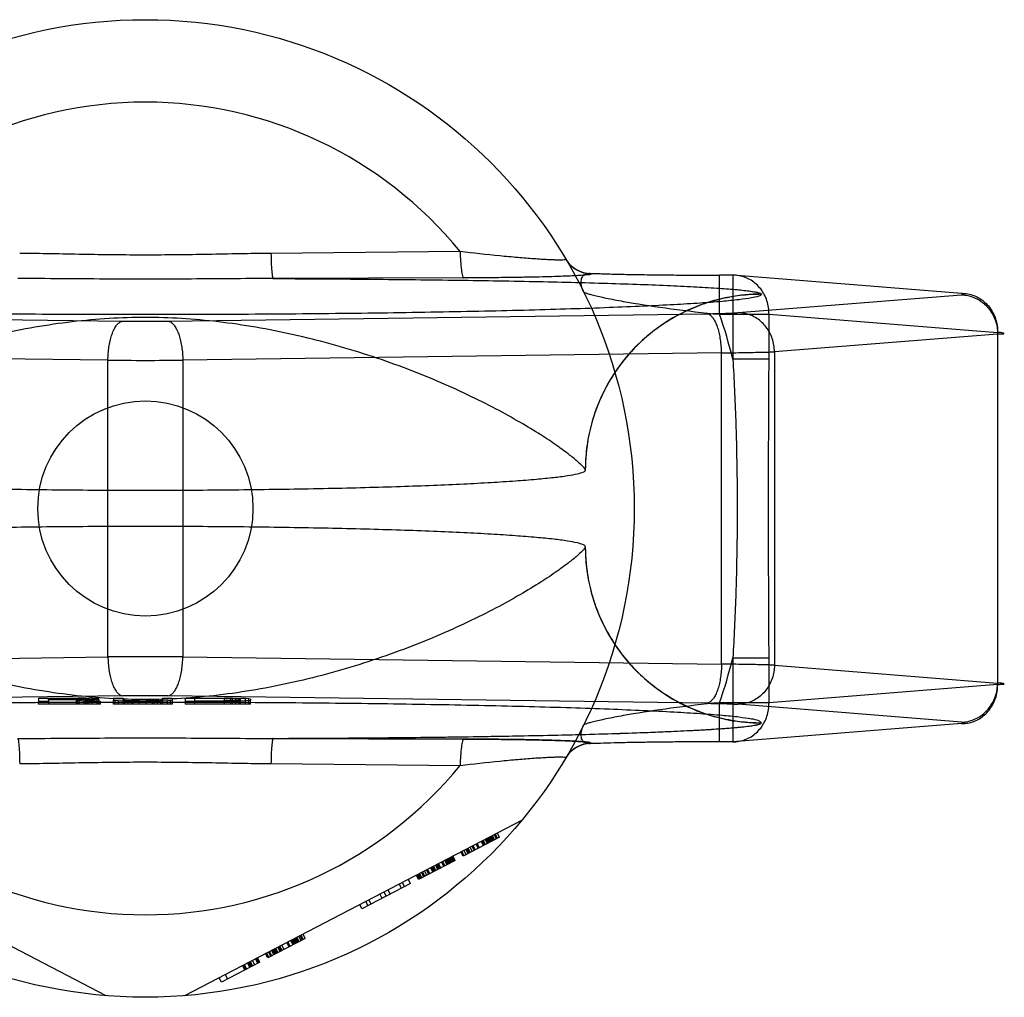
# Model space of a CAD drawing. Header units: millimetres. Extents: x 0 to 297, y 0 to 210.
# Tile 7 of 20: x 112.58 to 114, y 100.99 to 102.4. Entities that reach past the tile are written whole.
import ezdxf

# ---------------------------------------------------------------- set-up
doc = ezdxf.new("R2010")
doc.units = ezdxf.units.MM
doc.header["$LTSCALE"] = 16.335
doc.layers.get('0').update_dxf_attribs({"linetype": 'CONTINUOUS'})
doc.layers.add('001-M31079-X02', color=7, linetype='CONTINUOUS')

msp = doc.modelspace()

# ---------------------------------------------------------------- linework, layer by layer
at = {"color": 7, "linetype": 'Continuous'}
msp.add_circle((112.7621, 101.6955), 0.1556, dxfattribs=at)
at = {"layer": '001-M31079-X02', "color": 9, "linetype": 'Continuous'}
for p, q in [((113.2175, 102.0672), (112.9438, 102.0645)), ((113.4067, 102.0356), (113.4071, 102.035)), ((113.6119, 102.033), (113.5927, 102.033)), ((113.5927, 101.9764), (113.5927, 102.033)), ((113.9427, 102.0066), (113.6119, 102.033)), ((113.6119, 102.033), (113.6119, 101.9116)), ((113.2226, 102.029), (112.9468, 102.0281)), ((113.6198, 101.9788), (113.9427, 102.0045)), ((113.6531, 102.0053), (113.653, 102.0057)), ((111.9503, 101.9772), (112.7296, 101.9666)), ((112.7946, 101.9666), (113.5739, 101.9772)), ((113.5927, 101.9764), (113.6642, 101.9764)), ((113.6642, 101.9764), (113.9949, 101.9501)), ((113.6642, 101.9116), (113.6642, 101.9764)), ((113.9949, 101.9479), (113.6721, 101.9222)), ((113.9949, 101.9501), (113.9949, 101.4409)), ((112.708, 101.91), (111.9286, 101.9207)), ((113.5956, 101.9207), (112.8162, 101.91)), ((113.5956, 101.4702), (113.5956, 101.9207)), ((113.6721, 101.9222), (113.6721, 101.4687)), ((112.708, 101.4809), (112.708, 101.91)), ((112.8162, 101.91), (112.8162, 101.4809)), ((113.6642, 101.9116), (113.6119, 101.9116)), ((111.9286, 101.4702), (112.708, 101.4809)), ((112.8162, 101.4809), (113.5956, 101.4702)), ((113.6119, 101.4793), (113.6642, 101.4793)), ((113.6119, 101.4793), (113.6119, 101.3579)), ((113.6642, 101.4145), (113.6642, 101.4793)), ((113.6721, 101.4687), (113.9949, 101.443)), ((113.9949, 101.4409), (113.6642, 101.4145)), ((113.6642, 101.4145), (113.5927, 101.4145)), ((113.5927, 101.3579), (113.5927, 101.4145)), ((112.9438, 101.3264), (113.2175, 101.3237))]:
    msp.add_line(p, q, dxfattribs=at)
at = {"layer": '001-M31079-X02', "color": 7, "linetype": 'Continuous'}
for p, q in [((113.3985, 101.7509), (113.3985, 101.7512)), ((113.3985, 101.6397), (113.3985, 101.64)), ((112.7296, 101.4243), (111.9503, 101.4137)), ((112.6076, 101.4211), (112.6642, 101.4211)), ((112.6076, 101.4211), (112.6076, 101.4164)), ((112.6666, 101.4206), (112.6218, 101.4206)), ((112.6218, 101.4185), (112.6218, 101.4206)), ((112.6218, 101.4191), (112.6666, 101.4191)), ((112.6619, 101.4185), (112.6218, 101.4185)), ((112.6218, 101.4185), (112.6218, 101.4164)), ((112.6619, 101.4185), (112.6807, 101.4164)), ((112.6619, 101.4185), (112.6619, 101.4126)), ((112.676, 101.421), (112.6642, 101.4211)), ((112.6642, 101.421), (112.676, 101.421)), ((112.6642, 101.4126), (112.6642, 101.421)), ((112.6666, 101.4206), (112.6736, 101.4205)), ((112.6666, 101.4126), (112.6666, 101.4206)), ((112.6736, 101.4192), (112.6666, 101.4191)), ((112.6736, 101.4205), (112.6784, 101.4203)), ((112.6736, 101.4126), (112.6736, 101.4205)), ((112.6784, 101.4194), (112.6736, 101.4192)), ((112.6854, 101.4207), (112.676, 101.421)), ((112.676, 101.4126), (112.676, 101.421)), ((112.676, 101.4187), (112.6854, 101.4189)), ((112.6854, 101.4188), (112.676, 101.4188)), ((112.6972, 101.4164), (112.676, 101.4187)), ((112.6784, 101.4126), (112.6784, 101.4204)), ((112.6784, 101.4203), (112.6807, 101.42)), ((112.6807, 101.4197), (112.6784, 101.4194)), ((112.6807, 101.4126), (112.6807, 101.42)), ((112.6925, 101.4203), (112.6854, 101.4207)), ((112.6854, 101.4126), (112.6854, 101.4207)), ((112.6925, 101.4193), (112.6854, 101.4189)), ((112.6949, 101.42), (112.6925, 101.4203)), ((112.6925, 101.4126), (112.6925, 101.4203)), ((112.6949, 101.4196), (112.6925, 101.4193)), ((112.6949, 101.42), (112.6949, 101.4196)), ((112.6949, 101.4126), (112.6949, 101.4196)), ((112.7161, 101.4211), (112.7302, 101.4211)), ((112.7161, 101.4211), (112.7161, 101.418)), ((112.7302, 101.4211), (112.7302, 101.418)), ((112.7868, 101.4211), (112.8009, 101.4211)), ((112.7868, 101.4211), (112.7868, 101.418)), ((113.5739, 101.4137), (112.7946, 101.4243)), ((112.8009, 101.4211), (112.8009, 101.418)), ((112.8198, 101.4211), (112.8764, 101.4211)), ((112.8198, 101.4211), (112.8198, 101.4164)), ((112.8764, 101.4205), (112.8339, 101.4205)), ((112.8339, 101.4126), (112.8339, 101.4205)), ((112.8881, 101.421), (112.8764, 101.4211)), ((112.8764, 101.421), (112.8881, 101.421)), ((112.8764, 101.4126), (112.8764, 101.421)), ((112.8764, 101.4205), (112.8858, 101.4204)), ((112.8858, 101.4204), (112.8929, 101.4202)), ((112.8858, 101.4126), (112.8858, 101.4204)), ((112.8976, 101.4208), (112.8881, 101.421)), ((112.8881, 101.4209), (112.8976, 101.4209)), ((112.8881, 101.4126), (112.8881, 101.4209)), ((112.8929, 101.4126), (112.8929, 101.4203)), ((112.8929, 101.4202), (112.8976, 101.4199)), ((112.907, 101.4204), (112.8976, 101.4208)), ((112.8976, 101.4126), (112.8976, 101.4208)), ((112.8976, 101.4199), (112.8999, 101.4195)), ((112.8999, 101.4126), (112.8999, 101.4195)), ((112.9117, 101.42), (112.907, 101.4204)), ((112.907, 101.4126), (112.907, 101.4204)), ((112.9141, 101.4195), (112.9117, 101.42)), ((112.9117, 101.4126), (112.9117, 101.42)), ((112.9141, 101.4195), (112.9141, 101.418)), ((112.6218, 101.4164), (112.6076, 101.4164)), ((112.6076, 101.4126), (112.6076, 101.4164)), ((112.6972, 101.4126), (112.6076, 101.4126)), ((112.6218, 101.4164), (112.6218, 101.4126)), ((112.6972, 101.4164), (112.6807, 101.4164)), ((112.6972, 101.4126), (112.6972, 101.4164)), ((112.7161, 101.418), (112.7184, 101.4175)), ((112.7161, 101.4126), (112.7161, 101.418)), ((112.8009, 101.4126), (112.7161, 101.4126)), ((112.7231, 101.4171), (112.7184, 101.4175)), ((112.7184, 101.4126), (112.7184, 101.4175)), ((112.7326, 101.4167), (112.7231, 101.4171)), ((112.7231, 101.4126), (112.7231, 101.4171)), ((112.7326, 101.4176), (112.7302, 101.418)), ((112.7302, 101.4126), (112.7302, 101.418)), ((112.7373, 101.4173), (112.7326, 101.4176)), ((112.7326, 101.4126), (112.7326, 101.4176)), ((112.7326, 101.4167), (112.742, 101.4165)), ((112.742, 101.4166), (112.7326, 101.4166)), ((112.7444, 101.4171), (112.7373, 101.4173)), ((112.7373, 101.4172), (112.7444, 101.4172)), ((112.7373, 101.4126), (112.7373, 101.4172)), ((112.742, 101.4126), (112.742, 101.4166)), ((112.7538, 101.4165), (112.742, 101.4165)), ((112.742, 101.4165), (112.7538, 101.4164)), ((112.7538, 101.417), (112.7444, 101.4171)), ((112.7444, 101.417), (112.7538, 101.417)), ((112.7444, 101.4126), (112.7444, 101.417)), ((112.7538, 101.417), (112.7632, 101.417)), ((112.7538, 101.4126), (112.7538, 101.417)), ((112.7632, 101.4164), (112.7538, 101.4164)), ((112.7726, 101.4171), (112.7632, 101.417)), ((112.7632, 101.417), (112.7726, 101.417)), ((112.7632, 101.4126), (112.7632, 101.417)), ((112.7632, 101.4164), (112.775, 101.4165)), ((112.775, 101.4165), (112.7632, 101.4165)), ((112.7797, 101.4173), (112.7726, 101.4171)), ((112.7726, 101.4172), (112.7797, 101.4172)), ((112.7726, 101.4126), (112.7726, 101.4172)), ((112.775, 101.4165), (112.7844, 101.4167)), ((112.7844, 101.4166), (112.775, 101.4166)), ((112.775, 101.4126), (112.775, 101.4165)), ((112.7844, 101.4176), (112.7797, 101.4173)), ((112.7797, 101.4126), (112.7797, 101.4173)), ((112.7868, 101.418), (112.7844, 101.4176)), ((112.7844, 101.4126), (112.7844, 101.4176)), ((112.7939, 101.4171), (112.7844, 101.4167)), ((112.7868, 101.4126), (112.7868, 101.418)), ((112.7986, 101.4175), (112.7939, 101.4171)), ((112.7939, 101.4126), (112.7939, 101.4171)), ((112.7986, 101.4175), (112.8009, 101.418)), ((112.7986, 101.4126), (112.7986, 101.4175)), ((112.8009, 101.418), (112.8009, 101.4126)), ((112.8764, 101.4164), (112.8198, 101.4164)), ((112.8198, 101.4164), (112.8198, 101.4126)), ((112.9141, 101.4126), (112.8198, 101.4126)), ((112.8339, 101.417), (112.8764, 101.417)), ((112.8858, 101.4171), (112.8764, 101.417)), ((112.8764, 101.4164), (112.8881, 101.4165)), ((112.8881, 101.4165), (112.8764, 101.4165)), ((112.8929, 101.4173), (112.8858, 101.4171)), ((112.8881, 101.4165), (112.8976, 101.4167)), ((112.8976, 101.4166), (112.8881, 101.4166)), ((112.8976, 101.4176), (112.8929, 101.4173)), ((112.8999, 101.418), (112.8976, 101.4176)), ((112.907, 101.4171), (112.8976, 101.4167)), ((112.9117, 101.4175), (112.907, 101.4171)), ((112.9117, 101.4175), (112.9141, 101.418)), ((112.9141, 101.4126), (112.9141, 101.418)), ((113.9427, 101.3865), (113.6198, 101.4122)), ((113.9427, 101.3843), (113.6119, 101.358)), ((113.653, 101.3853), (113.6531, 101.3856)), ((113.6531, 101.3853), (113.6531, 101.3856)), ((112.9468, 101.3629), (113.2226, 101.3619)), ((113.2226, 101.3619), (112.9468, 101.3629)), ((113.4071, 101.3559), (113.4068, 101.3553)), ((113.6119, 101.358), (113.5927, 101.358)), ((112.7055, 100.9906), (112.2171, 101.2448)), ((113.307, 101.2448), (112.8187, 100.9906)), ((113.2745, 101.2199), (113.2218, 101.1925)), ((113.2613, 101.213), (113.258, 101.2193)), ((113.2628, 101.2138), (113.2595, 101.2201)), ((113.2642, 101.2146), (113.2609, 101.2208)), ((113.2657, 101.2153), (113.2624, 101.2216)), ((113.2639, 101.2224), (113.2671, 101.2161)), ((113.2701, 101.2176), (113.2668, 101.2239)), ((113.2715, 101.2184), (113.2683, 101.2246)), ((113.2745, 101.2199), (113.2712, 101.2262)), ((113.2349, 101.1993), (113.2317, 101.2056)), ((113.2379, 101.2008), (113.2346, 101.2071)), ((113.2393, 101.2016), (113.2361, 101.2079)), ((113.2437, 101.2039), (113.2405, 101.2102)), ((113.2452, 101.2047), (113.2419, 101.2109)), ((113.251, 101.2077), (113.2478, 101.214)), ((113.2525, 101.2085), (113.2492, 101.2147)), ((113.254, 101.2092), (113.2507, 101.2155)), ((113.2569, 101.2108), (113.2536, 101.217)), ((113.2584, 101.2115), (113.2551, 101.2178)), ((113.2598, 101.2123), (113.2566, 101.2185)), ((113.2071, 101.1848), (113.2039, 101.1911)), ((113.2053, 101.1919), (113.2086, 101.1856)), ((113.2101, 101.1864), (113.2068, 101.1926)), ((113.2218, 101.1925), (113.2185, 101.1987)), ((113.2232, 101.1932), (113.22, 101.1995)), ((113.2262, 101.1948), (113.2229, 101.201)), ((113.2291, 101.1963), (113.2258, 101.2025)), ((113.2306, 101.197), (113.2273, 101.2033)), ((113.232, 101.1978), (113.2288, 101.2041)), ((113.2101, 101.1864), (113.1574, 101.1589)), ((113.1793, 101.1704), (113.1761, 101.1766)), ((113.1808, 101.1711), (113.1775, 101.1774)), ((113.1823, 101.1719), (113.179, 101.1782)), ((113.1852, 101.1734), (113.1819, 101.1797)), ((113.1866, 101.1742), (113.1834, 101.1805)), ((113.1881, 101.1749), (113.1848, 101.1812)), ((113.1896, 101.1757), (113.1863, 101.182)), ((113.194, 101.178), (113.1907, 101.1843)), ((113.1954, 101.1788), (113.1922, 101.185)), ((113.1984, 101.1803), (113.1951, 101.1865)), ((113.1998, 101.181), (113.1966, 101.1873)), ((113.2013, 101.1818), (113.198, 101.1881)), ((113.2027, 101.1826), (113.1995, 101.1888)), ((113.2042, 101.1833), (113.2009, 101.1896)), ((113.2057, 101.1841), (113.2024, 101.1904)), ((113.1574, 101.1589), (113.1541, 101.1652)), ((113.1588, 101.1597), (113.1556, 101.166)), ((113.1603, 101.1605), (113.157, 101.1667)), ((113.1618, 101.1612), (113.1585, 101.1675)), ((113.1647, 101.1628), (113.1614, 101.169)), ((113.1662, 101.1635), (113.1629, 101.1698)), ((113.1691, 101.165), (113.1658, 101.1713)), ((113.172, 101.1666), (113.1687, 101.1728)), ((113.1735, 101.1673), (113.1702, 101.1736)), ((113.1779, 101.1696), (113.1746, 101.1759)), ((113.1457, 101.1528), (113.0754, 101.1163)), ((113.1325, 101.146), (113.1292, 101.1523)), ((113.1336, 101.1545), (113.1369, 101.1483)), ((113.1457, 101.1528), (113.1424, 101.1591)), ((113.1047, 101.1315), (113.1014, 101.1378)), ((113.1105, 101.1346), (113.1073, 101.1408)), ((113.1164, 101.1376), (113.1131, 101.1439)), ((113.0754, 101.1163), (113.0721, 101.1225)), ((113.0842, 101.1208), (113.0809, 101.1271)), ((113.0886, 101.1231), (113.0853, 101.1294)), ((112.9876, 101.0706), (112.9843, 101.0768)), ((112.9858, 101.0776), (112.9891, 101.0713)), ((112.9905, 101.0721), (112.9873, 101.0784)), ((112.9935, 101.0736), (112.9902, 101.0799)), ((112.9935, 101.0736), (112.9393, 101.0454)), ((112.9598, 101.0561), (112.9565, 101.0624)), ((112.9627, 101.0576), (112.9595, 101.0639)), ((112.97, 101.0614), (112.9668, 101.0677)), ((112.9715, 101.0622), (112.9682, 101.0685)), ((112.9759, 101.0645), (112.9726, 101.0707)), ((112.9774, 101.0652), (112.9741, 101.0715)), ((112.9788, 101.066), (112.9756, 101.0723)), ((112.9803, 101.0668), (112.977, 101.073)), ((112.9817, 101.0675), (112.9785, 101.0738)), ((112.9832, 101.0683), (112.9799, 101.0746)), ((112.9847, 101.069), (112.9814, 101.0753)), ((112.9393, 101.0454), (112.936, 101.0517)), ((112.9408, 101.0462), (112.9375, 101.0525)), ((112.9437, 101.0477), (112.9404, 101.054)), ((112.9452, 101.0485), (112.9419, 101.0547)), ((112.9481, 101.05), (112.9448, 101.0563)), ((112.9495, 101.0508), (112.9463, 101.057)), ((112.951, 101.0515), (112.9477, 101.0578)), ((112.9525, 101.0523), (112.9492, 101.0586)), ((112.9539, 101.053), (112.9507, 101.0593)), ((112.9569, 101.0546), (112.9536, 101.0608)), ((112.9583, 101.0553), (112.9551, 101.0616)), ((112.9276, 101.0393), (112.872, 101.0104)), ((112.9024, 101.0342), (112.9056, 101.0279)), ((112.9071, 101.0287), (112.9038, 101.0349)), ((112.9086, 101.0294), (112.9053, 101.0357)), ((112.913, 101.0317), (112.9097, 101.038)), ((112.9144, 101.0325), (112.9112, 101.0387)), ((112.9159, 101.0332), (112.9126, 101.0395)), ((112.9173, 101.034), (112.9141, 101.0403)), ((112.9203, 101.0355), (112.917, 101.0418)), ((112.9247, 101.0378), (112.9214, 101.0441)), ((112.9261, 101.0386), (112.9229, 101.0448)), ((112.9276, 101.0393), (112.9243, 101.0456)), ((112.8775, 101.0212), (112.8808, 101.0149)), ((112.872, 101.0104), (112.8687, 101.0166))]:
    msp.add_line(p, q, dxfattribs=at)
at = {"layer": '001-M31079-X02', "color": 9, "linetype": 'Continuous'}
msp.add_circle((112.7621, 101.6955), 0.7071, dxfattribs=at)
for centre, radius, start, end in [((112.7621, 101.6955), 0.5878, 39.2269, 140.7731), ((113.4067, 102.078), 0.0424, 210.6953, 270.0461), ((113.407, 102.0774), 0.0424, 210.6418, 270.05), ((112.7621, 101.6955), 0.8769, 14.2686, 18.6881), ((112.7621, 104.4364), 2.47, 269.2467, 270.7533), ((112.7621, 108.781), 6.8712, 269.54869, 270.45131), ((112.7621, 94.6099), 6.8712, 89.54869, 90.45131), ((112.7621, 101.6955), 0.8769, 341.3119, 345.7314), ((113.4067, 101.3129), 0.0424, 89.9539, 149.3056), ((113.407, 101.3135), 0.0424, 89.95, 149.359), ((112.7621, 101.6955), 0.5878, 219.2269, 320.7731)]:
    msp.add_arc(centre, radius, start, end, dxfattribs=at)
at = {"layer": '001-M31079-X02', "color": 7, "linetype": 'Continuous'}
for centre, radius, start, end in [((112.7621, 98.9515), 2.4731, 89.2476, 90.7523), ((112.7621, 98.9546), 2.47, 89.2467, 90.7533)]:
    msp.add_arc(centre, radius, start, end, dxfattribs=at)
at = {"layer": '001-M31079-X02', "color": 9, "linetype": 'Continuous'}
for points, knots in [([(112.9438, 102.0645), (112.9135, 102.0643), (112.8529, 102.0629), (112.7621, 102.0617), (112.6713, 102.0629), (112.6107, 102.0643), (112.5803, 102.0645)], [0, 0, 0, 0, 0.250402, 0.5, 0.749597, 1, 1, 1, 1]), ([(112.9438, 102.0645), (112.9439, 102.06), (112.9441, 102.0515), (112.9446, 102.0414), (112.9452, 102.0348), (112.9457, 102.0313), (112.9461, 102.0294), (112.9465, 102.0282), (112.9468, 102.0281)], [0, 0, 0, 0, 0.368465, 0.696111, 0.822296, 0.915751, 0.973941, 1, 1, 1, 1]), ([(113.3705, 102.0558), (113.3707, 102.0556), (113.3693, 102.0549), (113.3675, 102.0551), (113.3635, 102.0547), (113.3584, 102.0549), (113.3516, 102.055), (113.3436, 102.0554), (113.3343, 102.0559), (113.3199, 102.0569), (113.3, 102.0585), (113.2643, 102.0618), (113.2365, 102.0649), (113.2175, 102.0672)], [0, 0, 0, 0, 0.004516, 0.01864, 0.043144, 0.077653, 0.1216, 0.174235, 0.234742, 0.302251, 0.454816, 0.625429, 1, 1, 1, 1]), ([(113.2175, 102.0672), (113.2175, 102.0625), (113.2179, 102.0535), (113.2189, 102.0418), (113.2201, 102.0339), (113.2214, 102.0302), (113.2222, 102.0291), (113.2226, 102.029)], [0, 0, 0, 0, 0.362878, 0.688732, 0.9087, 0.968755, 1, 1, 1, 1]), ([(113.4071, 102.035), (113.4079, 102.0337), (113.4008, 102.0338), (113.3964, 102.0328), (113.3868, 102.0324), (113.3758, 102.0317), (113.3617, 102.0312), (113.3451, 102.0306), (113.3258, 102.0302), (113.3038, 102.0298), (113.2791, 102.0294), (113.2517, 102.0292), (113.2326, 102.029), (113.2226, 102.029)], [0, 0, 0, 0, 0.02457, 0.057729, 0.104982, 0.166344, 0.241951, 0.331914, 0.436318, 0.555329, 0.689105, 0.837622, 1, 1, 1, 1]), ([(113.3959, 102.009), (113.3945, 102.0119), (113.3924, 102.0176), (113.3921, 102.0259), (113.3948, 102.0324), (113.4004, 102.0358), (113.4046, 102.0359), (113.4067, 102.0356)], [0, 0, 0, 0, 0.27099, 0.493102, 0.667777, 0.824098, 1, 1, 1, 1]), ([(113.4067, 102.0356), (113.4137, 102.0354), (113.4287, 102.0349), (113.4522, 102.0343), (113.478, 102.0338), (113.5054, 102.0335), (113.534, 102.0332), (113.5632, 102.033), (113.5829, 102.033), (113.5927, 102.033)], [0, 0, 0, 0, 0.11337, 0.240887, 0.380096, 0.528444, 0.683089, 0.841296, 1, 1, 1, 1]), ([(113.6642, 101.9764), (113.6642, 101.9797), (113.6637, 101.9863), (113.6615, 101.996), (113.6576, 102.005), (113.6524, 102.0132), (113.6459, 102.0202), (113.6384, 102.0259), (113.63, 102.03), (113.6211, 102.0325), (113.615, 102.033), (113.6119, 102.033)], [0, 0, 0, 0, 0.115548, 0.230792, 0.344911, 0.457252, 0.568031, 0.677491, 0.785649, 0.893024, 1, 1, 1, 1]), ([(112.9468, 102.0281), (112.9048, 102.0281), (112.8237, 102.0272), (112.7005, 102.0272), (112.6194, 102.0281), (112.5774, 102.0281)], [0, 0, 0, 0, 0.341257, 0.658748, 1, 1, 1, 1]), ([(112.9468, 102.0281), (112.9895, 102.0279), (113.0738, 102.0274), (113.1974, 102.0261), (113.3139, 102.0243), (113.405, 102.0221), (113.4714, 102.02), (113.515, 102.0183), (113.5536, 102.0165), (113.5865, 102.0146), (113.6132, 102.0126), (113.6313, 102.0108), (113.6422, 102.0092), (113.6477, 102.0081), (113.651, 102.0071), (113.6528, 102.0062), (113.653, 102.0057)], [0, 0, 0, 0, 0.181178, 0.357362, 0.524059, 0.675649, 0.743808, 0.805748, 0.860602, 0.907513, 0.945638, 0.97416, 0.984582, 0.992353, 0.997444, 1, 1, 1, 1]), ([(113.6531, 102.0053), (113.6531, 102.0038), (113.6465, 102.0017), (113.6371, 101.9996), (113.6184, 101.9971), (113.5941, 101.9947), (113.5626, 101.9923), (113.5249, 101.9901), (113.4809, 101.9879), (113.4312, 101.9859), (113.3761, 101.984), (113.316, 101.9822), (113.2515, 101.9807), (113.1831, 101.9794), (113.1112, 101.9782), (113.0366, 101.9773), (112.9598, 101.9766), (112.8813, 101.9761), (112.8019, 101.9759), (112.7222, 101.9759), (112.6428, 101.9761), (112.5644, 101.9766), (112.4876, 101.9773), (112.4129, 101.9782), (112.3411, 101.9794), (112.2727, 101.9807), (112.2082, 101.9822), (112.1481, 101.984), (112.093, 101.9859), (112.0433, 101.9879), (111.9993, 101.9901), (111.9615, 101.9923), (111.93, 101.9947), (111.9057, 101.9971), (111.8871, 101.9996), (111.8777, 102.0017), (111.8711, 102.0038), (111.8711, 102.0053)], [0, 0, 0, 0, 0.002493, 0.008682, 0.018754, 0.032668, 0.050325, 0.07159, 0.096294, 0.12424, 0.155205, 0.188938, 0.22517, 0.263609, 0.303947, 0.345858, 0.389007, 0.433046, 0.477624, 0.52238, 0.566958, 0.610997, 0.654146, 0.696057, 0.736395, 0.774834, 0.811065, 0.844799, 0.875763, 0.903709, 0.928414, 0.949678, 0.967336, 0.981249, 0.991321, 0.99751, 1, 1, 1, 1]), ([(113.3959, 102.009), (113.3962, 102.0084), (113.3982, 102.0077), (113.4016, 102.0063), (113.4073, 102.0048), (113.4148, 102.0029), (113.4239, 102.0009), (113.4391, 101.9977), (113.4719, 101.9917), (113.5247, 101.9838), (113.5691, 101.9787), (113.5927, 101.9764)], [0, 0, 0, 0, 0.009066, 0.028397, 0.057799, 0.096568, 0.143882, 0.198874, 0.328449, 0.644516, 1, 1, 1, 1]), ([(113.6531, 102.0053), (113.6429, 102.0053), (113.6225, 102.0041), (113.5924, 101.9986), (113.5636, 101.9897), (113.5363, 101.9777), (113.5106, 101.9625), (113.4865, 101.9442), (113.4646, 101.923), (113.4452, 101.8989), (113.4287, 101.8725), (113.4154, 101.844), (113.4056, 101.8138), (113.3997, 101.7825), (113.3984, 101.7613), (113.3984, 101.7509)], [0, 0, 0, 0, 0.0763, 0.153503, 0.228562, 0.30215, 0.377279, 0.452453, 0.528555, 0.605385, 0.683975, 0.761952, 0.841026, 0.921748, 1, 1, 1, 1]), ([(113.653, 102.0057), (113.6376, 102.0056), (113.6058, 102.0027), (113.5585, 101.9892), (113.513, 101.9657), (113.4722, 101.9328), (113.439, 101.8922), (113.4152, 101.8465), (113.4015, 101.799), (113.3985, 101.7668), (113.3985, 101.7512)], [0, 0, 0, 0, 0.115883, 0.238876, 0.367183, 0.498434, 0.629909, 0.758865, 0.88286, 1, 1, 1, 1]), ([(113.9427, 102.0066), (113.9457, 102.0067), (113.9519, 102.0062), (113.9608, 102.0037), (113.9692, 101.9995), (113.9767, 101.9938), (113.9832, 101.9868), (113.9884, 101.9786), (113.9922, 101.9696), (113.9945, 101.96), (113.995, 101.9534), (113.9949, 101.9501)], [0, 0, 0, 0, 0.107071, 0.214436, 0.322617, 0.432029, 0.542926, 0.655374, 0.769251, 0.884267, 1, 1, 1, 1]), ([(113.9427, 102.0045), (113.944, 102.0046), (113.9495, 102.0043), (113.9441, 102.0065), (113.9427, 102.0066)], [0, 0, 0, 0, 0.480825, 1, 1, 1, 1]), ([(113.9427, 102.0045), (113.9457, 102.0044), (113.9518, 102.0038), (113.9605, 102.0011), (113.9688, 101.9969), (113.9763, 101.9912), (113.9827, 101.9842), (113.988, 101.9761), (113.9919, 101.9672), (113.9943, 101.9577), (113.9949, 101.9512), (113.9949, 101.9479)], [0, 0, 0, 0, 0.106484, 0.213746, 0.322191, 0.432075, 0.543475, 0.656289, 0.770256, 0.884983, 1, 1, 1, 1]), ([(113.5739, 101.9772), (113.5779, 101.9773), (113.5854, 101.9774), (113.5961, 101.9777), (113.6055, 101.978), (113.6132, 101.9783), (113.6179, 101.9786), (113.6198, 101.9788)], [0, 0, 0, 0, 0.25668, 0.492149, 0.698248, 0.869187, 1, 1, 1, 1]), ([(113.5956, 101.9207), (113.5955, 101.9239), (113.5953, 101.9303), (113.5942, 101.9395), (113.5926, 101.9483), (113.5905, 101.9562), (113.5879, 101.9632), (113.5849, 101.9689), (113.5816, 101.9733), (113.5779, 101.9762), (113.5752, 101.9771), (113.5739, 101.9772)], [0, 0, 0, 0, 0.150718, 0.297804, 0.437666, 0.567042, 0.683196, 0.784188, 0.869292, 0.939752, 1, 1, 1, 1]), ([(113.6721, 101.9222), (113.6721, 101.9255), (113.6715, 101.9319), (113.6691, 101.9412), (113.6654, 101.9499), (113.6603, 101.9579), (113.654, 101.9649), (113.6466, 101.9708), (113.6382, 101.9752), (113.6292, 101.978), (113.6229, 101.9787), (113.6198, 101.9788)], [0, 0, 0, 0, 0.114278, 0.227862, 0.337251, 0.447769, 0.558103, 0.669208, 0.779366, 0.89094, 1, 1, 1, 1]), ([(113.3985, 101.7512), (113.3981, 101.7528), (113.3943, 101.7567), (113.3871, 101.7639), (113.3742, 101.7742), (113.3562, 101.7875), (113.3325, 101.8032), (113.303, 101.8211), (113.268, 101.8404), (113.2279, 101.8605), (113.1833, 101.8805), (113.135, 101.8999), (113.0838, 101.9178), (113.0308, 101.9337), (112.9767, 101.9472), (112.9223, 101.9581), (112.8682, 101.9659), (112.8148, 101.9708), (112.7621, 101.9724), (112.7094, 101.9708), (112.656, 101.9659), (112.6019, 101.9581), (112.5475, 101.9472), (112.4934, 101.9337), (112.4403, 101.9178), (112.3892, 101.8999), (112.3409, 101.8805), (112.2963, 101.8605), (112.2561, 101.8404), (112.2211, 101.8211), (112.1917, 101.8032), (112.168, 101.7875), (112.15, 101.7742), (112.1371, 101.7639), (112.1298, 101.7567), (112.1261, 101.7528), (112.1257, 101.7512)], [0, 0, 0, 0, 0.003555, 0.011107, 0.022959, 0.039262, 0.060042, 0.085221, 0.114497, 0.147384, 0.18326, 0.221413, 0.261105, 0.301644, 0.342428, 0.382958, 0.422872, 0.461919, 0.5, 0.538082, 0.577129, 0.617043, 0.657573, 0.698356, 0.738896, 0.778588, 0.81674, 0.852617, 0.885504, 0.914779, 0.939958, 0.960738, 0.977042, 0.988893, 0.996445, 1, 1, 1, 1]), ([(112.708, 101.91), (112.708, 101.9133), (112.7083, 101.9196), (112.7093, 101.9289), (112.7109, 101.9376), (112.7131, 101.9456), (112.7157, 101.9525), (112.7187, 101.9582), (112.722, 101.9626), (112.7256, 101.9656), (112.7283, 101.9665), (112.7296, 101.9666)], [0, 0, 0, 0, 0.150719, 0.297804, 0.437667, 0.567042, 0.683197, 0.784188, 0.869292, 0.939752, 1, 1, 1, 1]), ([(112.7946, 101.9666), (112.7958, 101.9665), (112.7986, 101.9656), (112.8022, 101.9626), (112.8055, 101.9582), (112.8085, 101.9525), (112.8111, 101.9456), (112.8133, 101.9376), (112.8149, 101.9289), (112.8159, 101.9196), (112.8162, 101.9133), (112.8162, 101.91)], [0, 0, 0, 0, 0.060245, 0.130705, 0.215808, 0.3168, 0.432955, 0.562331, 0.702194, 0.849281, 1, 1, 1, 1]), ([(113.9949, 101.9479), (113.9969, 101.948), (113.9992, 101.9483), (114.0065, 101.9484), (113.9992, 101.9503), (113.9969, 101.95), (113.9949, 101.9501)], [0, 0, 0, 0, 0.308454, 0.496297, 0.691701, 1, 1, 1, 1]), ([(113.5956, 101.9207), (113.6011, 101.9207), (113.6118, 101.9208), (113.6271, 101.921), (113.6409, 101.9213), (113.653, 101.9216), (113.6632, 101.9218), (113.6694, 101.9221), (113.6721, 101.9222)], [0, 0, 0, 0, 0.216747, 0.417772, 0.599472, 0.758798, 0.893087, 1, 1, 1, 1]), ([(113.6119, 101.9116), (113.6137, 101.8821), (113.6163, 101.8241), (113.6182, 101.738), (113.6182, 101.6529), (113.6163, 101.5668), (113.6137, 101.5088), (113.6119, 101.4793)], [0, 0, 0, 0, 0.204736, 0.40264, 0.597353, 0.795252, 1, 1, 1, 1]), ([(113.6642, 101.4793), (113.6642, 101.5154), (113.6637, 101.5875), (113.6633, 101.6955), (113.6637, 101.8035), (113.6642, 101.8755), (113.6642, 101.9116)], [0, 0, 0, 0, 0.250466, 0.5, 0.749534, 1, 1, 1, 1]), ([(113.3985, 101.6397), (113.3981, 101.6381), (113.3943, 101.6343), (113.3871, 101.627), (113.3742, 101.6167), (113.3562, 101.6035), (113.3325, 101.5877), (113.303, 101.5698), (113.268, 101.5505), (113.2279, 101.5305), (113.1833, 101.5104), (113.135, 101.4911), (113.0839, 101.4732), (113.0308, 101.4572), (112.9767, 101.4437), (112.9223, 101.4329), (112.8682, 101.425), (112.8148, 101.4202), (112.7621, 101.4185), (112.7094, 101.4202), (112.656, 101.425), (112.6019, 101.4329), (112.5475, 101.4437), (112.4934, 101.4572), (112.4403, 101.4732), (112.3892, 101.4911), (112.3409, 101.5104), (112.2963, 101.5305), (112.2561, 101.5505), (112.2211, 101.5698), (112.1917, 101.5877), (112.168, 101.6035), (112.15, 101.6167), (112.1371, 101.627), (112.1298, 101.6343), (112.1261, 101.6381), (112.1257, 101.6397)], [0, 0, 0, 0, 0.003556, 0.01111, 0.022961, 0.039265, 0.060043, 0.08522, 0.114493, 0.147377, 0.183251, 0.221401, 0.261091, 0.301628, 0.342411, 0.38294, 0.422856, 0.461909, 0.5, 0.538091, 0.577144, 0.61706, 0.657589, 0.698372, 0.738909, 0.7786, 0.816749, 0.852623, 0.885507, 0.91478, 0.939957, 0.960735, 0.977039, 0.98889, 0.996444, 1, 1, 1, 1]), ([(113.3984, 101.64), (113.3984, 101.6299), (113.3997, 101.6095), (113.4051, 101.5795), (113.414, 101.5507), (113.4261, 101.5234), (113.4413, 101.4976), (113.4597, 101.4736), (113.4809, 101.4517), (113.505, 101.4323), (113.5314, 101.4158), (113.56, 101.4025), (113.5902, 101.3928), (113.6215, 101.3869), (113.6427, 101.3856), (113.6531, 101.3856)], [0, 0, 0, 0, 0.076158, 0.153158, 0.228334, 0.301941, 0.37695, 0.452289, 0.528431, 0.605124, 0.6839, 0.761958, 0.840937, 0.921804, 1, 1, 1, 1]), ([(113.3985, 101.6397), (113.3985, 101.6241), (113.4015, 101.592), (113.4152, 101.5444), (113.439, 101.4987), (113.4722, 101.4581), (113.513, 101.4252), (113.5585, 101.4017), (113.6058, 101.3882), (113.6376, 101.3853), (113.653, 101.3853)], [0, 0, 0, 0, 0.11714, 0.241135, 0.370091, 0.501566, 0.632817, 0.761124, 0.884117, 1, 1, 1, 1]), ([(112.708, 101.4809), (112.708, 101.4777), (112.7083, 101.4713), (112.7093, 101.462), (112.7109, 101.4533), (112.7131, 101.4454), (112.7157, 101.4384), (112.7187, 101.4327), (112.722, 101.4283), (112.7256, 101.4254), (112.7283, 101.4245), (112.7296, 101.4243)], [0, 0, 0, 0, 0.150717, 0.297802, 0.437664, 0.56704, 0.683194, 0.784186, 0.869291, 0.939752, 1, 1, 1, 1]), ([(112.7946, 101.4243), (112.7958, 101.4245), (112.7985, 101.4253), (112.8021, 101.4282), (112.8053, 101.4324), (112.8083, 101.4379), (112.8109, 101.4448), (112.8131, 101.4527), (112.8148, 101.4616), (112.8159, 101.4711), (112.8162, 101.4776), (112.8162, 101.4809)], [0, 0, 0, 0, 0.059848, 0.129478, 0.21067, 0.30855, 0.422325, 0.551959, 0.693198, 0.845764, 1, 1, 1, 1]), ([(113.5956, 101.4702), (113.5955, 101.467), (113.5953, 101.4607), (113.5942, 101.4514), (113.5926, 101.4426), (113.5905, 101.4347), (113.5879, 101.4278), (113.5849, 101.422), (113.5816, 101.4176), (113.5779, 101.4147), (113.5752, 101.4138), (113.5739, 101.4137)], [0, 0, 0, 0, 0.150717, 0.297802, 0.437664, 0.56704, 0.683194, 0.784186, 0.869291, 0.939752, 1, 1, 1, 1]), ([(113.6721, 101.4687), (113.6694, 101.4689), (113.6632, 101.4691), (113.653, 101.4694), (113.6409, 101.4697), (113.627, 101.4699), (113.6118, 101.4701), (113.6011, 101.4702), (113.5956, 101.4702)], [0, 0, 0, 0, 0.106969, 0.24139, 0.400755, 0.582395, 0.783355, 1, 1, 1, 1]), ([(113.6721, 101.4687), (113.6721, 101.4655), (113.6715, 101.4589), (113.669, 101.4495), (113.6651, 101.4406), (113.6599, 101.4325), (113.6534, 101.4255), (113.646, 101.4198), (113.6377, 101.4155), (113.6289, 101.4129), (113.6229, 101.4122), (113.6198, 101.4122)], [0, 0, 0, 0, 0.115018, 0.229746, 0.343713, 0.456528, 0.567928, 0.677812, 0.786256, 0.893517, 1, 1, 1, 1]), ([(113.9427, 101.3865), (113.9457, 101.3865), (113.9518, 101.3872), (113.9605, 101.3898), (113.9688, 101.3941), (113.9763, 101.3998), (113.9827, 101.4068), (113.988, 101.4148), (113.9919, 101.4237), (113.9943, 101.4332), (113.9949, 101.4397), (113.9949, 101.443)], [0, 0, 0, 0, 0.106478, 0.213739, 0.322185, 0.432069, 0.54347, 0.656285, 0.770253, 0.884982, 1, 1, 1, 1]), ([(113.9427, 101.3843), (113.9457, 101.3843), (113.9518, 101.3848), (113.9606, 101.3872), (113.9687, 101.3912), (113.9762, 101.3966), (113.9827, 101.4035), (113.9881, 101.4116), (113.9921, 101.4208), (113.9945, 101.4306), (113.995, 101.4375), (113.9949, 101.4409)], [0, 0, 0, 0, 0.106359, 0.212591, 0.316219, 0.423151, 0.53269, 0.646153, 0.761699, 0.881375, 1, 1, 1, 1]), ([(113.9949, 101.4409), (113.9969, 101.441), (113.9992, 101.4412), (114.0065, 101.4413), (113.9992, 101.4432), (113.9969, 101.4429), (113.9949, 101.443)], [0, 0, 0, 0, 0.308454, 0.496297, 0.691701, 1, 1, 1, 1]), ([(113.5927, 101.4145), (113.5691, 101.4122), (113.5247, 101.4071), (113.4719, 101.3993), (113.4391, 101.3932), (113.4239, 101.3901), (113.4148, 101.388), (113.4073, 101.3861), (113.4016, 101.3846), (113.3982, 101.3833), (113.3962, 101.3825), (113.3959, 101.382)], [0, 0, 0, 0, 0.355482, 0.671549, 0.801125, 0.856117, 0.903432, 0.942201, 0.971603, 0.990934, 1, 1, 1, 1]), ([(113.6119, 101.358), (113.6149, 101.3579), (113.621, 101.3584), (113.63, 101.3609), (113.6384, 101.365), (113.6459, 101.3707), (113.6524, 101.3778), (113.6576, 101.3859), (113.6615, 101.395), (113.6637, 101.4046), (113.6642, 101.4112), (113.6642, 101.4145)], [0, 0, 0, 0, 0.105867, 0.213506, 0.322247, 0.431686, 0.542546, 0.655169, 0.769173, 0.884293, 1, 1, 1, 1]), ([(113.4067, 101.3553), (113.4046, 101.3551), (113.4004, 101.3551), (113.3948, 101.3585), (113.3921, 101.365), (113.3924, 101.3733), (113.3945, 101.379), (113.3959, 101.382)], [0, 0, 0, 0, 0.175939, 0.33226, 0.506926, 0.729017, 1, 1, 1, 1]), ([(112.5774, 101.3629), (112.6195, 101.3628), (112.7005, 101.3637), (112.8237, 101.3637), (112.9047, 101.3628), (112.9468, 101.3629)], [0, 0, 0, 0, 0.341795, 0.658236, 1, 1, 1, 1]), ([(112.5774, 101.3629), (112.5777, 101.3627), (112.578, 101.3616), (112.5785, 101.3596), (112.5789, 101.3562), (112.5796, 101.3496), (112.5801, 101.3395), (112.5803, 101.3309), (112.5803, 101.3264)], [0, 0, 0, 0, 0.025787, 0.083395, 0.176138, 0.301743, 0.629474, 1, 1, 1, 1]), ([(112.9468, 101.3629), (112.9465, 101.3627), (112.9461, 101.3616), (112.9457, 101.3596), (112.9452, 101.3561), (112.9446, 101.3495), (112.9441, 101.3394), (112.9439, 101.3309), (112.9438, 101.3264)], [0, 0, 0, 0, 0.026059, 0.084249, 0.177704, 0.303889, 0.631535, 1, 1, 1, 1]), ([(113.2226, 101.3619), (113.2222, 101.3618), (113.2214, 101.3607), (113.2201, 101.357), (113.2189, 101.3491), (113.2179, 101.3374), (113.2175, 101.3284), (113.2175, 101.3237)], [0, 0, 0, 0, 0.031245, 0.0913, 0.311268, 0.637121, 1, 1, 1, 1]), ([(113.2175, 101.3237), (113.2365, 101.326), (113.2643, 101.3291), (113.3, 101.3325), (113.3199, 101.3341), (113.3343, 101.335), (113.3436, 101.3355), (113.3516, 101.3359), (113.3584, 101.3361), (113.3635, 101.3362), (113.3675, 101.3359), (113.3693, 101.336), (113.3707, 101.3354), (113.3705, 101.3352)], [0, 0, 0, 0, 0.374572, 0.545185, 0.69775, 0.765258, 0.825765, 0.8784, 0.922348, 0.956856, 0.98136, 0.995484, 1, 1, 1, 1]), ([(112.5803, 101.3264), (112.6107, 101.3267), (112.6713, 101.328), (112.7621, 101.3292), (112.8529, 101.328), (112.9135, 101.3267), (112.9438, 101.3264)], [0, 0, 0, 0, 0.250402, 0.5, 0.749597, 1, 1, 1, 1])]:
    msp.add_open_spline(points, degree=3, knots=knots, dxfattribs=at)
at = {"layer": '001-M31079-X02', "color": 7, "linetype": 'Continuous'}
for points, knots in [([(113.3985, 101.7509), (113.3985, 101.7496), (113.3937, 101.7469), (113.3855, 101.7449), (113.3708, 101.7421), (113.3512, 101.7397), (113.326, 101.7372), (113.2958, 101.7348), (113.2607, 101.7326), (113.2212, 101.7305), (113.1775, 101.7286), (113.13, 101.7268), (113.0792, 101.7254), (113.0255, 101.7241), (112.9695, 101.7231), (112.9116, 101.7223), (112.8523, 101.7217), (112.7923, 101.7215), (112.7319, 101.7215), (112.6718, 101.7217), (112.6126, 101.7223), (112.5547, 101.7231), (112.4986, 101.7241), (112.445, 101.7254), (112.3942, 101.7268), (112.3467, 101.7286), (112.303, 101.7305), (112.2634, 101.7326), (112.2284, 101.7348), (112.1982, 101.7372), (112.173, 101.7397), (112.1534, 101.7421), (112.1386, 101.7449), (112.1305, 101.7469), (112.1257, 101.7496), (112.1257, 101.7509)], [0, 0, 0, 0, 0.003145, 0.010238, 0.021627, 0.037284, 0.057093, 0.080886, 0.108455, 0.139552, 0.173898, 0.211182, 0.25107, 0.2932, 0.337192, 0.382651, 0.429166, 0.476318, 0.523684, 0.570837, 0.617352, 0.662811, 0.706803, 0.748933, 0.78882, 0.826104, 0.86045, 0.891547, 0.919115, 0.942908, 0.962717, 0.978373, 0.989762, 0.996855, 1, 1, 1, 1]), ([(113.3985, 101.64), (113.3985, 101.6414), (113.3937, 101.644), (113.3855, 101.6461), (113.3708, 101.6488), (113.3512, 101.6513), (113.326, 101.6538), (113.2958, 101.6561), (113.2607, 101.6584), (113.2212, 101.6605), (113.1775, 101.6624), (113.13, 101.6641), (113.0792, 101.6656), (113.0255, 101.6669), (112.9695, 101.6679), (112.9116, 101.6687), (112.8523, 101.6692), (112.7923, 101.6695), (112.7319, 101.6695), (112.6718, 101.6692), (112.6126, 101.6687), (112.5547, 101.6679), (112.4986, 101.6669), (112.445, 101.6656), (112.3942, 101.6641), (112.3467, 101.6624), (112.303, 101.6605), (112.2634, 101.6584), (112.2284, 101.6561), (112.1982, 101.6538), (112.173, 101.6513), (112.1534, 101.6488), (112.1386, 101.6461), (112.1305, 101.644), (112.1257, 101.6414), (112.1257, 101.64)], [0, 0, 0, 0, 0.003145, 0.010239, 0.021627, 0.037284, 0.057093, 0.080887, 0.108456, 0.139553, 0.173899, 0.211184, 0.251071, 0.2932, 0.337193, 0.382651, 0.429165, 0.476318, 0.523683, 0.570836, 0.61735, 0.662808, 0.706801, 0.74893, 0.788817, 0.826102, 0.860448, 0.891545, 0.919113, 0.942907, 0.962716, 0.978373, 0.989762, 0.996855, 1, 1, 1, 1]), ([(113.6531, 101.3856), (113.652, 101.3867), (113.6478, 101.3897), (113.6363, 101.3911), (113.6188, 101.394), (113.594, 101.3962), (113.5627, 101.3986), (113.5249, 101.4009), (113.4809, 101.403), (113.4312, 101.4051), (113.3761, 101.407), (113.3161, 101.4087), (113.2516, 101.4102), (113.1831, 101.4116), (113.1113, 101.4127), (113.0367, 101.4136), (112.9598, 101.4143), (112.8814, 101.4148), (112.802, 101.415), (112.7223, 101.415), (112.6429, 101.4148), (112.5645, 101.4143), (112.4876, 101.4136), (112.413, 101.4127), (112.3411, 101.4116), (112.2727, 101.4102), (112.2082, 101.4087), (112.1481, 101.407), (112.093, 101.4051), (112.0433, 101.403), (111.9993, 101.4009), (111.9615, 101.3986), (111.9302, 101.3962), (111.9054, 101.394), (111.8879, 101.3911), (111.8764, 101.3897), (111.8722, 101.3867), (111.8711, 101.3856)], [0, 0, 0, 0, 0.002494, 0.008682, 0.018753, 0.032665, 0.05032, 0.071583, 0.096285, 0.124228, 0.155189, 0.18892, 0.225149, 0.263585, 0.30392, 0.34583, 0.388977, 0.433016, 0.477593, 0.52235, 0.566928, 0.610968, 0.654118, 0.696031, 0.73637, 0.774811, 0.811045, 0.844781, 0.875747, 0.903695, 0.928401, 0.949668, 0.967327, 0.981242, 0.991315, 0.997506, 1, 1, 1, 1]), ([(113.6531, 101.3856), (113.652, 101.3867), (113.6478, 101.3897), (113.6363, 101.3911), (113.6188, 101.394), (113.594, 101.3962), (113.5627, 101.3986), (113.5249, 101.4009), (113.4809, 101.403), (113.4312, 101.4051), (113.3761, 101.407), (113.316, 101.4087), (113.2515, 101.4102), (113.1831, 101.4116), (113.1112, 101.4127), (113.0366, 101.4136), (112.9598, 101.4143), (112.8813, 101.4148), (112.8019, 101.415), (112.7222, 101.415), (112.6428, 101.4148), (112.5644, 101.4143), (112.4876, 101.4136), (112.4129, 101.4127), (112.3411, 101.4116), (112.2727, 101.4102), (112.2082, 101.4087), (112.1481, 101.407), (112.093, 101.4051), (112.0433, 101.403), (111.9993, 101.4009), (111.9615, 101.3986), (111.9302, 101.3962), (111.9054, 101.394), (111.8879, 101.3911), (111.8764, 101.3897), (111.8722, 101.3867), (111.8711, 101.3856)], [0, 0, 0, 0, 0.002493, 0.008682, 0.018754, 0.032668, 0.050325, 0.07159, 0.096294, 0.124241, 0.155205, 0.188938, 0.22517, 0.263609, 0.303947, 0.345858, 0.389007, 0.433047, 0.477624, 0.522381, 0.566958, 0.610998, 0.654146, 0.696058, 0.736395, 0.774834, 0.811066, 0.844799, 0.875764, 0.90371, 0.928414, 0.949679, 0.967336, 0.98125, 0.991322, 0.99751, 1, 1, 1, 1]), ([(113.5739, 101.4137), (113.5779, 101.4136), (113.5854, 101.4135), (113.5961, 101.4133), (113.6055, 101.413), (113.6132, 101.4126), (113.6179, 101.4123), (113.6198, 101.4122)], [0, 0, 0, 0, 0.25668, 0.492149, 0.698248, 0.869187, 1, 1, 1, 1]), ([(112.9468, 101.3629), (112.9895, 101.363), (113.0738, 101.3635), (113.1974, 101.3648), (113.3139, 101.3667), (113.405, 101.3688), (113.4714, 101.3709), (113.515, 101.3726), (113.5536, 101.3744), (113.5865, 101.3763), (113.6132, 101.3783), (113.6313, 101.3801), (113.6422, 101.3817), (113.6477, 101.3828), (113.651, 101.3838), (113.6528, 101.3847), (113.653, 101.3853)], [0, 0, 0, 0, 0.181178, 0.357362, 0.524059, 0.675649, 0.743808, 0.805748, 0.860602, 0.907513, 0.945638, 0.97416, 0.984582, 0.992353, 0.997444, 1, 1, 1, 1]), ([(112.9468, 101.3629), (112.9765, 101.363), (113.0327, 101.3633), (113.113, 101.3639), (113.1859, 101.3647), (113.2529, 101.3657), (113.3147, 101.3668), (113.3715, 101.368), (113.4234, 101.3694), (113.4702, 101.3709), (113.512, 101.3725), (113.5484, 101.3742), (113.5794, 101.3759), (113.6049, 101.3777), (113.6249, 101.3793), (113.6391, 101.3814), (113.6483, 101.3825), (113.652, 101.3845), (113.6531, 101.3853)], [0, 0, 0, 0, 0.126077, 0.238306, 0.340699, 0.435145, 0.522382, 0.60271, 0.676124, 0.742516, 0.801605, 0.853209, 0.897132, 0.933342, 0.961645, 0.982027, 0.994648, 1, 1, 1, 1]), ([(113.9427, 101.3865), (113.944, 101.3864), (113.9495, 101.3866), (113.9442, 101.3844), (113.9427, 101.3843)], [0, 0, 0, 0, 0.481064, 1, 1, 1, 1]), ([(113.9427, 101.3865), (113.944, 101.3864), (113.9495, 101.3866), (113.9441, 101.3844), (113.9427, 101.3843)], [0, 0, 0, 0, 0.480825, 1, 1, 1, 1]), ([(113.2226, 101.3619), (113.2327, 101.3619), (113.2518, 101.3618), (113.2792, 101.3615), (113.3039, 101.3612), (113.3258, 101.3608), (113.345, 101.3603), (113.3616, 101.3598), (113.3756, 101.3592), (113.3869, 101.3587), (113.3956, 101.358), (113.4022, 101.3575), (113.4056, 101.3566), (113.4071, 101.3559)], [0, 0, 0, 0, 0.163413, 0.311552, 0.444773, 0.5634, 0.667562, 0.75738, 0.83297, 0.894397, 0.94172, 0.975, 1, 1, 1, 1]), ([(113.4071, 101.3559), (113.4056, 101.3566), (113.4022, 101.3575), (113.3957, 101.358), (113.3871, 101.3586), (113.3757, 101.3592), (113.3618, 101.3598), (113.3451, 101.3603), (113.3258, 101.3608), (113.3038, 101.3612), (113.2791, 101.3615), (113.2517, 101.3618), (113.2326, 101.3619), (113.2226, 101.3619)], [0, 0, 0, 0, 0.02457, 0.057729, 0.104982, 0.166344, 0.241952, 0.331915, 0.436318, 0.555329, 0.689105, 0.837623, 1, 1, 1, 1]), ([(113.5927, 101.358), (113.5841, 101.358), (113.5668, 101.3579), (113.5411, 101.3578), (113.5158, 101.3576), (113.4912, 101.3573), (113.4677, 101.3569), (113.4457, 101.3565), (113.4255, 101.3559), (113.4127, 101.3555), (113.4067, 101.3553)], [0, 0, 0, 0, 0.13907, 0.278026, 0.414814, 0.547507, 0.674317, 0.793298, 0.902292, 1, 1, 1, 1])]:
    msp.add_open_spline(points, degree=3, knots=knots, dxfattribs=at)

doc.saveas('drawing.dxf')
